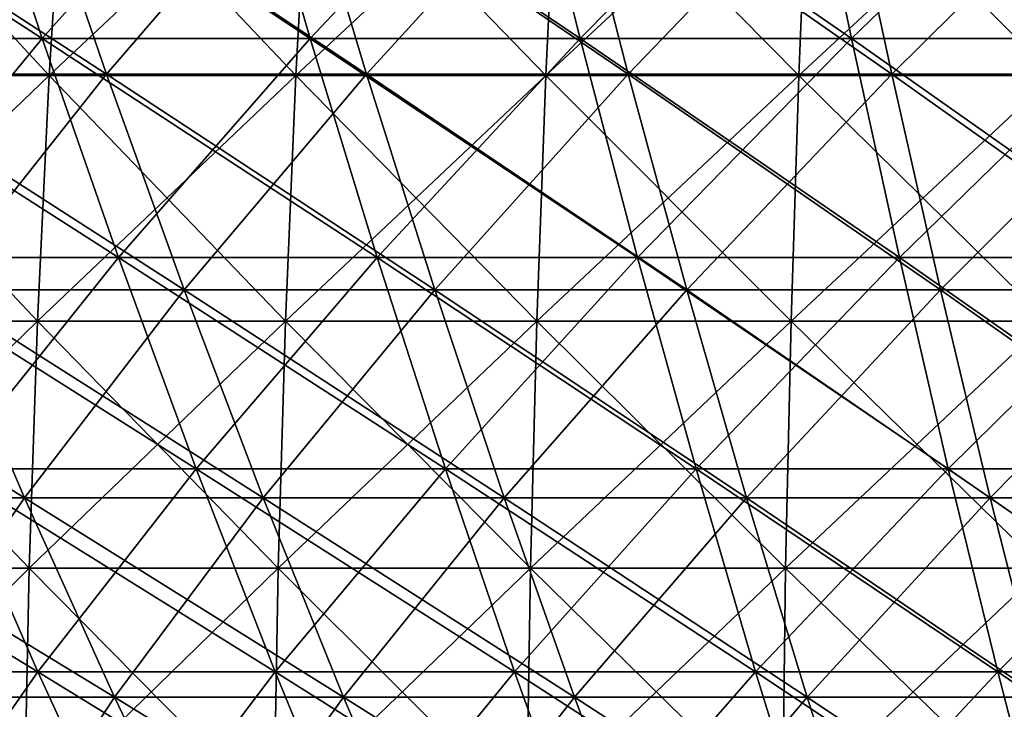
# Model space of a CAD drawing. Header units: millimetres. Extents: x -250 to 250, y 3898 to 4150.
# Tile 224 of 256: x -36 to -20, y 3936 to 3947. Entities that reach past the tile are written whole.
import ezdxf

# ---------------------------------------------------------------- set-up
doc = ezdxf.new("R2010")
doc.units = ezdxf.units.MM
doc.header["$LTSCALE"] = 5.599365
for name, color, linetype in [('10', 7, 'CONTINUOUS'), ('12', 7, 'CONTINUOUS'), ('2', 7, 'CONTINUOUS'), ('3', 7, 'CONTINUOUS'), ('4', 7, 'CONTINUOUS'), ('5', 7, 'CONTINUOUS')]:
    doc.layers.add(name, color=color, linetype=linetype)

msp = doc.modelspace()

# ---------------------------------------------------------------- linework, layer by layer
at = {"layer": '10', "color": 7, "linetype": 'Continuous', "true_color": 0xe0f2ff}
for points in [[(-39.431, 3946.373, 93.803), (-35.469, 3946.373, 95.372), (-39.158, 3950.359, 93.152), (-39.431, 3946.373, 93.803)], [(-39.158, 3950.359, 93.152), (-35.469, 3946.373, 95.372), (-35.222, 3950.359, 94.71), (-39.158, 3950.359, 93.152)], [(-35.469, 3946.373, 95.372), (-31.444, 3946.373, 96.774), (-35.222, 3950.359, 94.71), (-35.469, 3946.373, 95.372)], [(-35.222, 3950.359, 94.71), (-31.444, 3946.373, 96.774), (-31.225, 3950.359, 96.102), (-35.222, 3950.359, 94.71)], [(-31.444, 3946.373, 96.774), (-27.364, 3946.373, 98.006), (-31.225, 3950.359, 96.102), (-31.444, 3946.373, 96.774)], [(-31.225, 3950.359, 96.102), (-27.364, 3946.373, 98.006), (-27.174, 3950.359, 97.325), (-31.225, 3950.359, 96.102)], [(-27.364, 3946.373, 98.006), (-23.236, 3946.373, 99.065), (-27.174, 3950.359, 97.325), (-27.364, 3946.373, 98.006)], [(-27.174, 3950.359, 97.325), (-23.236, 3946.373, 99.065), (-23.074, 3950.359, 98.378), (-27.174, 3950.359, 97.325)], [(-23.236, 3946.373, 99.065), (-19.067, 3946.373, 99.952), (-23.074, 3950.359, 98.378), (-23.236, 3946.373, 99.065)], [(-23.074, 3950.359, 98.378), (-19.067, 3946.373, 99.952), (-18.934, 3950.359, 99.258), (-23.074, 3950.359, 98.378)], [(-39.644, 3942.362, 94.309), (-35.66, 3942.362, 95.887), (-39.431, 3946.373, 93.803), (-39.644, 3942.362, 94.309)], [(-39.431, 3946.373, 93.803), (-35.66, 3942.362, 95.887), (-35.469, 3946.373, 95.372), (-39.431, 3946.373, 93.803)], [(-35.66, 3942.362, 95.887), (-31.613, 3942.362, 97.296), (-35.469, 3946.373, 95.372), (-35.66, 3942.362, 95.887)], [(-35.469, 3946.373, 95.372), (-31.613, 3942.362, 97.296), (-31.444, 3946.373, 96.774), (-35.469, 3946.373, 95.372)], [(-31.613, 3942.362, 97.296), (-27.511, 3942.362, 98.534), (-31.444, 3946.373, 96.774), (-31.613, 3942.362, 97.296)], [(-31.444, 3946.373, 96.774), (-27.511, 3942.362, 98.534), (-27.364, 3946.373, 98.006), (-31.444, 3946.373, 96.774)], [(-27.511, 3942.362, 98.534), (-23.361, 3942.362, 99.6), (-27.364, 3946.373, 98.006), (-27.511, 3942.362, 98.534)], [(-27.364, 3946.373, 98.006), (-23.361, 3942.362, 99.6), (-23.236, 3946.373, 99.065), (-27.364, 3946.373, 98.006)], [(-23.361, 3942.362, 99.6), (-19.17, 3942.362, 100.491), (-23.236, 3946.373, 99.065), (-23.361, 3942.362, 99.6)], [(-23.236, 3946.373, 99.065), (-19.17, 3942.362, 100.491), (-19.067, 3946.373, 99.952), (-23.236, 3946.373, 99.065)], [(-39.796, 3938.332, 94.67), (-35.796, 3938.332, 96.253), (-39.644, 3942.362, 94.309), (-39.796, 3938.332, 94.67)], [(-39.644, 3942.362, 94.309), (-35.796, 3938.332, 96.253), (-35.66, 3942.362, 95.887), (-39.644, 3942.362, 94.309)], [(-35.796, 3938.332, 96.253), (-31.734, 3938.332, 97.668), (-35.66, 3942.362, 95.887), (-35.796, 3938.332, 96.253)], [(-35.66, 3942.362, 95.887), (-31.734, 3938.332, 97.668), (-31.613, 3942.362, 97.296), (-35.66, 3942.362, 95.887)], [(-31.734, 3938.332, 97.668), (-27.616, 3938.332, 98.911), (-31.613, 3942.362, 97.296), (-31.734, 3938.332, 97.668)], [(-31.613, 3942.362, 97.296), (-27.616, 3938.332, 98.911), (-27.511, 3942.362, 98.534), (-31.613, 3942.362, 97.296)], [(-27.616, 3938.332, 98.911), (-23.45, 3938.332, 99.981), (-27.511, 3942.362, 98.534), (-27.616, 3938.332, 98.911)], [(-27.511, 3942.362, 98.534), (-23.45, 3938.332, 99.981), (-23.361, 3942.362, 99.6), (-27.511, 3942.362, 98.534)], [(-23.45, 3938.332, 99.981), (-19.243, 3938.332, 100.875), (-23.361, 3942.362, 99.6), (-23.45, 3938.332, 99.981)], [(-23.361, 3942.362, 99.6), (-19.243, 3938.332, 100.875), (-19.17, 3942.362, 100.491), (-23.361, 3942.362, 99.6)], [(-39.886, 3934.29, 94.884), (-35.877, 3934.29, 96.471), (-39.796, 3938.332, 94.67), (-39.886, 3934.29, 94.884)], [(-39.796, 3938.332, 94.67), (-35.877, 3934.29, 96.471), (-35.796, 3938.332, 96.253), (-39.796, 3938.332, 94.67)], [(-35.877, 3934.29, 96.471), (-31.806, 3934.29, 97.889), (-35.796, 3938.332, 96.253), (-35.877, 3934.29, 96.471)], [(-35.796, 3938.332, 96.253), (-31.806, 3934.29, 97.889), (-31.734, 3938.332, 97.668), (-35.796, 3938.332, 96.253)], [(-31.806, 3934.29, 97.889), (-27.679, 3934.29, 99.135), (-31.734, 3938.332, 97.668), (-31.806, 3934.29, 97.889)], [(-31.734, 3938.332, 97.668), (-27.679, 3934.29, 99.135), (-27.616, 3938.332, 98.911), (-31.734, 3938.332, 97.668)], [(-27.679, 3934.29, 99.135), (-23.503, 3934.29, 100.207), (-27.616, 3938.332, 98.911), (-27.679, 3934.29, 99.135)], [(-27.616, 3938.332, 98.911), (-23.503, 3934.29, 100.207), (-23.45, 3938.332, 99.981), (-27.616, 3938.332, 98.911)], [(-23.503, 3934.29, 100.207), (-19.287, 3934.29, 101.103), (-23.45, 3938.332, 99.981), (-23.503, 3934.29, 100.207)], [(-23.45, 3938.332, 99.981), (-19.287, 3934.29, 101.103), (-19.243, 3938.332, 100.875), (-23.45, 3938.332, 99.981)]]:
    msp.add_3dface(points, dxfattribs=at)
at = {"layer": '12', "color": 7, "linetype": 'Continuous', "true_color": 0xe0f2ff}
for points in [[(-35.469, 3946.373, -95.372), (-39.431, 3946.373, -93.803), (-35.222, 3950.359, -94.71), (-35.469, 3946.373, -95.372)], [(-35.222, 3950.359, -94.71), (-39.431, 3946.373, -93.803), (-39.158, 3950.359, -93.152), (-35.222, 3950.359, -94.71)], [(-31.444, 3946.373, -96.774), (-35.469, 3946.373, -95.372), (-31.225, 3950.359, -96.102), (-31.444, 3946.373, -96.774)], [(-31.225, 3950.359, -96.102), (-35.469, 3946.373, -95.372), (-35.222, 3950.359, -94.71), (-31.225, 3950.359, -96.102)], [(-27.364, 3946.373, -98.006), (-31.444, 3946.373, -96.774), (-27.174, 3950.359, -97.325), (-27.364, 3946.373, -98.006)], [(-27.174, 3950.359, -97.325), (-31.444, 3946.373, -96.774), (-31.225, 3950.359, -96.102), (-27.174, 3950.359, -97.325)], [(-23.236, 3946.373, -99.065), (-27.364, 3946.373, -98.006), (-23.074, 3950.359, -98.378), (-23.236, 3946.373, -99.065)], [(-23.074, 3950.359, -98.378), (-27.364, 3946.373, -98.006), (-27.174, 3950.359, -97.325), (-23.074, 3950.359, -98.378)], [(-19.067, 3946.373, -99.952), (-23.236, 3946.373, -99.065), (-18.934, 3950.359, -99.258), (-19.067, 3946.373, -99.952)], [(-18.934, 3950.359, -99.258), (-23.236, 3946.373, -99.065), (-23.074, 3950.359, -98.378), (-18.934, 3950.359, -99.258)], [(-35.66, 3942.362, -95.887), (-39.644, 3942.362, -94.309), (-35.469, 3946.373, -95.372), (-35.66, 3942.362, -95.887)], [(-35.469, 3946.373, -95.372), (-39.644, 3942.362, -94.309), (-39.431, 3946.373, -93.803), (-35.469, 3946.373, -95.372)], [(-31.613, 3942.362, -97.296), (-35.66, 3942.362, -95.887), (-31.444, 3946.373, -96.774), (-31.613, 3942.362, -97.296)], [(-31.444, 3946.373, -96.774), (-35.66, 3942.362, -95.887), (-35.469, 3946.373, -95.372), (-31.444, 3946.373, -96.774)], [(-27.511, 3942.362, -98.534), (-31.613, 3942.362, -97.296), (-27.364, 3946.373, -98.006), (-27.511, 3942.362, -98.534)], [(-27.364, 3946.373, -98.006), (-31.613, 3942.362, -97.296), (-31.444, 3946.373, -96.774), (-27.364, 3946.373, -98.006)], [(-23.361, 3942.362, -99.6), (-27.511, 3942.362, -98.534), (-23.236, 3946.373, -99.065), (-23.361, 3942.362, -99.6)], [(-23.236, 3946.373, -99.065), (-27.511, 3942.362, -98.534), (-27.364, 3946.373, -98.006), (-23.236, 3946.373, -99.065)], [(-19.17, 3942.362, -100.491), (-23.361, 3942.362, -99.6), (-19.067, 3946.373, -99.952), (-19.17, 3942.362, -100.491)], [(-19.067, 3946.373, -99.952), (-23.361, 3942.362, -99.6), (-23.236, 3946.373, -99.065), (-19.067, 3946.373, -99.952)], [(-35.796, 3938.332, -96.253), (-39.796, 3938.332, -94.67), (-35.66, 3942.362, -95.887), (-35.796, 3938.332, -96.253)], [(-35.66, 3942.362, -95.887), (-39.796, 3938.332, -94.67), (-39.644, 3942.362, -94.309), (-35.66, 3942.362, -95.887)], [(-31.734, 3938.332, -97.668), (-35.796, 3938.332, -96.253), (-31.613, 3942.362, -97.296), (-31.734, 3938.332, -97.668)], [(-31.613, 3942.362, -97.296), (-35.796, 3938.332, -96.253), (-35.66, 3942.362, -95.887), (-31.613, 3942.362, -97.296)], [(-27.616, 3938.332, -98.911), (-31.734, 3938.332, -97.668), (-27.511, 3942.362, -98.534), (-27.616, 3938.332, -98.911)], [(-27.511, 3942.362, -98.534), (-31.734, 3938.332, -97.668), (-31.613, 3942.362, -97.296), (-27.511, 3942.362, -98.534)], [(-23.45, 3938.332, -99.981), (-27.616, 3938.332, -98.911), (-23.361, 3942.362, -99.6), (-23.45, 3938.332, -99.981)], [(-23.361, 3942.362, -99.6), (-27.616, 3938.332, -98.911), (-27.511, 3942.362, -98.534), (-23.361, 3942.362, -99.6)], [(-19.243, 3938.332, -100.875), (-23.45, 3938.332, -99.981), (-19.17, 3942.362, -100.491), (-19.243, 3938.332, -100.875)], [(-19.17, 3942.362, -100.491), (-23.45, 3938.332, -99.981), (-23.361, 3942.362, -99.6), (-19.17, 3942.362, -100.491)], [(-35.877, 3934.29, -96.471), (-39.886, 3934.29, -94.884), (-35.796, 3938.332, -96.253), (-35.877, 3934.29, -96.471)], [(-35.796, 3938.332, -96.253), (-39.886, 3934.29, -94.884), (-39.796, 3938.332, -94.67), (-35.796, 3938.332, -96.253)], [(-31.806, 3934.29, -97.889), (-35.877, 3934.29, -96.471), (-31.734, 3938.332, -97.668), (-31.806, 3934.29, -97.889)], [(-31.734, 3938.332, -97.668), (-35.877, 3934.29, -96.471), (-35.796, 3938.332, -96.253), (-31.734, 3938.332, -97.668)], [(-27.679, 3934.29, -99.135), (-31.806, 3934.29, -97.889), (-27.616, 3938.332, -98.911), (-27.679, 3934.29, -99.135)], [(-27.616, 3938.332, -98.911), (-31.806, 3934.29, -97.889), (-31.734, 3938.332, -97.668), (-27.616, 3938.332, -98.911)], [(-23.503, 3934.29, -100.207), (-27.679, 3934.29, -99.135), (-23.45, 3938.332, -99.981), (-23.503, 3934.29, -100.207)], [(-23.45, 3938.332, -99.981), (-27.679, 3934.29, -99.135), (-27.616, 3938.332, -98.911), (-23.45, 3938.332, -99.981)], [(-19.287, 3934.29, -101.103), (-23.503, 3934.29, -100.207), (-19.243, 3938.332, -100.875), (-19.287, 3934.29, -101.103)], [(-19.243, 3938.332, -100.875), (-23.503, 3934.29, -100.207), (-23.45, 3938.332, -99.981), (-19.243, 3938.332, -100.875)]]:
    msp.add_3dface(points, dxfattribs=at)
at = {"layer": '2', "color": 251, "linetype": 'Continuous', "true_color": 0x504f50}
for points in [[(-35.583, 3946.977, -141.476), (-39.922, 3946.977, -140.313), (-36.806, 3950.678, -146.342), (-35.583, 3946.977, -141.476)], [(-32.282, 3950.678, -147.406), (-35.583, 3946.977, -141.476), (-36.806, 3950.678, -146.342), (-32.282, 3950.678, -147.406)], [(-31.209, 3946.977, -142.504), (-35.583, 3946.977, -141.476), (-32.282, 3950.678, -147.406), (-31.209, 3946.977, -142.504)], [(-27.728, 3950.678, -148.33), (-31.209, 3946.977, -142.504), (-32.282, 3950.678, -147.406), (-27.728, 3950.678, -148.33)], [(-26.806, 3946.977, -143.398), (-31.209, 3946.977, -142.504), (-27.728, 3950.678, -148.33), (-26.806, 3946.977, -143.398)], [(-23.147, 3950.678, -149.114), (-26.806, 3946.977, -143.398), (-27.728, 3950.678, -148.33), (-23.147, 3950.678, -149.114)], [(-22.377, 3946.977, -144.155), (-26.806, 3946.977, -143.398), (-23.147, 3950.678, -149.114), (-22.377, 3946.977, -144.155)], [(-18.544, 3950.678, -149.756), (-22.377, 3946.977, -144.155), (-23.147, 3950.678, -149.114), (-18.544, 3950.678, -149.756)], [(-17.927, 3946.977, -144.776), (-22.377, 3946.977, -144.155), (-18.544, 3950.678, -149.756), (-17.927, 3946.977, -144.776)], [(-35.583, 3946.977, -141.476), (-38.524, 3943.402, -135.399), (-39.922, 3946.977, -140.313), (-35.583, 3946.977, -141.476)], [(-34.337, 3943.402, -136.522), (-38.524, 3943.402, -135.399), (-35.583, 3946.977, -141.476), (-34.337, 3943.402, -136.522)], [(-31.209, 3946.977, -142.504), (-34.337, 3943.402, -136.522), (-35.583, 3946.977, -141.476), (-31.209, 3946.977, -142.504)], [(-30.116, 3943.402, -137.514), (-34.337, 3943.402, -136.522), (-31.209, 3946.977, -142.504), (-30.116, 3943.402, -137.514)], [(-26.806, 3946.977, -143.398), (-30.116, 3943.402, -137.514), (-31.209, 3946.977, -142.504), (-26.806, 3946.977, -143.398)], [(-25.867, 3943.402, -138.376), (-30.116, 3943.402, -137.514), (-26.806, 3946.977, -143.398), (-25.867, 3943.402, -138.376)], [(-22.377, 3946.977, -144.155), (-25.867, 3943.402, -138.376), (-26.806, 3946.977, -143.398), (-22.377, 3946.977, -144.155)], [(-21.593, 3943.402, -139.107), (-25.867, 3943.402, -138.376), (-22.377, 3946.977, -144.155), (-21.593, 3943.402, -139.107)], [(-17.927, 3946.977, -144.776), (-21.593, 3943.402, -139.107), (-22.377, 3946.977, -144.155), (-17.927, 3946.977, -144.776)], [(-17.299, 3943.402, -139.706), (-21.593, 3943.402, -139.107), (-17.927, 3946.977, -144.776), (-17.299, 3943.402, -139.706)], [(-34.337, 3943.402, -136.522), (-37.103, 3939.955, -130.402), (-38.524, 3943.402, -135.399), (-34.337, 3943.402, -136.522)], [(-33.069, 3939.955, -131.483), (-37.103, 3939.955, -130.402), (-34.337, 3943.402, -136.522), (-33.069, 3939.955, -131.483)], [(-30.116, 3943.402, -137.514), (-33.069, 3939.955, -131.483), (-34.337, 3943.402, -136.522), (-30.116, 3943.402, -137.514)], [(-29.004, 3939.955, -132.439), (-33.069, 3939.955, -131.483), (-30.116, 3943.402, -137.514), (-29.004, 3939.955, -132.439)], [(-25.867, 3943.402, -138.376), (-29.004, 3939.955, -132.439), (-30.116, 3943.402, -137.514), (-25.867, 3943.402, -138.376)], [(-24.912, 3939.955, -133.269), (-29.004, 3939.955, -132.439), (-25.867, 3943.402, -138.376), (-24.912, 3939.955, -133.269)], [(-21.593, 3943.402, -139.107), (-24.912, 3939.955, -133.269), (-25.867, 3943.402, -138.376), (-21.593, 3943.402, -139.107)], [(-20.796, 3939.955, -133.973), (-24.912, 3939.955, -133.269), (-21.593, 3943.402, -139.107), (-20.796, 3939.955, -133.973)], [(-17.299, 3943.402, -139.706), (-20.796, 3939.955, -133.973), (-21.593, 3943.402, -139.107), (-17.299, 3943.402, -139.706)], [(-16.661, 3939.955, -134.55), (-20.796, 3939.955, -133.973), (-17.299, 3943.402, -139.706), (-16.661, 3939.955, -134.55)], [(-35.657, 3936.64, -125.323), (-39.5, 3936.64, -124.166), (-37.103, 3939.955, -130.402), (-35.657, 3936.64, -125.323)], [(-33.069, 3939.955, -131.483), (-35.657, 3936.64, -125.323), (-37.103, 3939.955, -130.402), (-33.069, 3939.955, -131.483)], [(-31.781, 3936.64, -126.362), (-35.657, 3936.64, -125.323), (-33.069, 3939.955, -131.483), (-31.781, 3936.64, -126.362)], [(-29.004, 3939.955, -132.439), (-31.781, 3936.64, -126.362), (-33.069, 3939.955, -131.483), (-29.004, 3939.955, -132.439)], [(-27.875, 3936.64, -127.28), (-31.781, 3936.64, -126.362), (-29.004, 3939.955, -132.439), (-27.875, 3936.64, -127.28)], [(-24.912, 3939.955, -133.269), (-27.875, 3936.64, -127.28), (-29.004, 3939.955, -132.439), (-24.912, 3939.955, -133.269)], [(-23.942, 3936.64, -128.079), (-27.875, 3936.64, -127.28), (-24.912, 3939.955, -133.269), (-23.942, 3936.64, -128.079)], [(-20.796, 3939.955, -133.973), (-23.942, 3936.64, -128.079), (-24.912, 3939.955, -133.269), (-20.796, 3939.955, -133.973)], [(-19.986, 3936.64, -128.755), (-23.942, 3936.64, -128.079), (-20.796, 3939.955, -133.973), (-19.986, 3936.64, -128.755)], [(-16.661, 3939.955, -134.55), (-19.986, 3936.64, -128.755), (-20.796, 3939.955, -133.973), (-16.661, 3939.955, -134.55)], [(-16.012, 3936.64, -129.309), (-19.986, 3936.64, -128.755), (-16.661, 3939.955, -134.55), (-16.012, 3936.64, -129.309)], [(-35.657, 3936.64, -125.323), (-37.875, 3933.457, -119.056), (-39.5, 3936.64, -124.166), (-35.657, 3936.64, -125.323)], [(-34.19, 3933.457, -120.166), (-37.875, 3933.457, -119.056), (-35.657, 3936.64, -125.323), (-34.19, 3933.457, -120.166)], [(-31.781, 3936.64, -126.362), (-34.19, 3933.457, -120.166), (-35.657, 3936.64, -125.323), (-31.781, 3936.64, -126.362)], [(-30.474, 3933.457, -121.162), (-34.19, 3933.457, -120.166), (-31.781, 3936.64, -126.362), (-30.474, 3933.457, -121.162)], [(-27.875, 3936.64, -127.28), (-30.474, 3933.457, -121.162), (-31.781, 3936.64, -126.362), (-27.875, 3936.64, -127.28)], [(-26.728, 3933.457, -122.043), (-30.474, 3933.457, -121.162), (-27.875, 3936.64, -127.28), (-26.728, 3933.457, -122.043)], [(-23.942, 3936.64, -128.079), (-26.728, 3933.457, -122.043), (-27.875, 3936.64, -127.28), (-23.942, 3936.64, -128.079)], [(-22.957, 3933.457, -122.808), (-26.728, 3933.457, -122.043), (-23.942, 3936.64, -128.079), (-22.957, 3933.457, -122.808)], [(-19.986, 3936.64, -128.755), (-22.957, 3933.457, -122.808), (-23.942, 3936.64, -128.079), (-19.986, 3936.64, -128.755)], [(-19.164, 3933.457, -123.457), (-22.957, 3933.457, -122.808), (-19.986, 3936.64, -128.755), (-19.164, 3933.457, -123.457)], [(-16.012, 3936.64, -129.309), (-19.164, 3933.457, -123.457), (-19.986, 3936.64, -128.755), (-16.012, 3936.64, -129.309)]]:
    msp.add_3dface(points, dxfattribs=at)
at = {"layer": '3', "color": 251, "linetype": 'Continuous', "true_color": 0x504f50}
for points in [[(-39.922, 3946.977, 140.313), (-35.583, 3946.977, 141.476), (-41.296, 3950.678, 145.139), (-39.922, 3946.977, 140.313)], [(-41.296, 3950.678, 145.139), (-35.583, 3946.977, 141.476), (-36.806, 3950.678, 146.342), (-41.296, 3950.678, 145.139)], [(-35.583, 3946.977, 141.476), (-31.209, 3946.977, 142.504), (-36.806, 3950.678, 146.342), (-35.583, 3946.977, 141.476)], [(-36.806, 3950.678, 146.342), (-31.209, 3946.977, 142.504), (-32.282, 3950.678, 147.406), (-36.806, 3950.678, 146.342)], [(-31.209, 3946.977, 142.504), (-26.806, 3946.977, 143.398), (-32.282, 3950.678, 147.406), (-31.209, 3946.977, 142.504)], [(-32.282, 3950.678, 147.406), (-26.806, 3946.977, 143.398), (-27.728, 3950.678, 148.33), (-32.282, 3950.678, 147.406)], [(-26.806, 3946.977, 143.398), (-22.377, 3946.977, 144.155), (-27.728, 3950.678, 148.33), (-26.806, 3946.977, 143.398)], [(-27.728, 3950.678, 148.33), (-22.377, 3946.977, 144.155), (-23.147, 3950.678, 149.114), (-27.728, 3950.678, 148.33)], [(-22.377, 3946.977, 144.155), (-17.927, 3946.977, 144.776), (-23.147, 3950.678, 149.114), (-22.377, 3946.977, 144.155)], [(-23.147, 3950.678, 149.114), (-17.927, 3946.977, 144.776), (-18.544, 3950.678, 149.756), (-23.147, 3950.678, 149.114)], [(-38.524, 3943.402, 135.399), (-34.337, 3943.402, 136.522), (-39.922, 3946.977, 140.313), (-38.524, 3943.402, 135.399)], [(-39.922, 3946.977, 140.313), (-34.337, 3943.402, 136.522), (-35.583, 3946.977, 141.476), (-39.922, 3946.977, 140.313)], [(-34.337, 3943.402, 136.522), (-30.116, 3943.402, 137.514), (-35.583, 3946.977, 141.476), (-34.337, 3943.402, 136.522)], [(-35.583, 3946.977, 141.476), (-30.116, 3943.402, 137.514), (-31.209, 3946.977, 142.504), (-35.583, 3946.977, 141.476)], [(-30.116, 3943.402, 137.514), (-25.867, 3943.402, 138.376), (-31.209, 3946.977, 142.504), (-30.116, 3943.402, 137.514)], [(-31.209, 3946.977, 142.504), (-25.867, 3943.402, 138.376), (-26.806, 3946.977, 143.398), (-31.209, 3946.977, 142.504)], [(-25.867, 3943.402, 138.376), (-21.593, 3943.402, 139.107), (-26.806, 3946.977, 143.398), (-25.867, 3943.402, 138.376)], [(-26.806, 3946.977, 143.398), (-21.593, 3943.402, 139.107), (-22.377, 3946.977, 144.155), (-26.806, 3946.977, 143.398)], [(-21.593, 3943.402, 139.107), (-17.299, 3943.402, 139.706), (-22.377, 3946.977, 144.155), (-21.593, 3943.402, 139.107)], [(-22.377, 3946.977, 144.155), (-17.299, 3943.402, 139.706), (-17.927, 3946.977, 144.776), (-22.377, 3946.977, 144.155)], [(-37.103, 3939.955, 130.402), (-33.069, 3939.955, 131.483), (-38.524, 3943.402, 135.399), (-37.103, 3939.955, 130.402)], [(-38.524, 3943.402, 135.399), (-33.069, 3939.955, 131.483), (-34.337, 3943.402, 136.522), (-38.524, 3943.402, 135.399)], [(-33.069, 3939.955, 131.483), (-29.004, 3939.955, 132.439), (-34.337, 3943.402, 136.522), (-33.069, 3939.955, 131.483)], [(-34.337, 3943.402, 136.522), (-29.004, 3939.955, 132.439), (-30.116, 3943.402, 137.514), (-34.337, 3943.402, 136.522)], [(-29.004, 3939.955, 132.439), (-24.912, 3939.955, 133.269), (-30.116, 3943.402, 137.514), (-29.004, 3939.955, 132.439)], [(-30.116, 3943.402, 137.514), (-24.912, 3939.955, 133.269), (-25.867, 3943.402, 138.376), (-30.116, 3943.402, 137.514)], [(-24.912, 3939.955, 133.269), (-20.796, 3939.955, 133.973), (-25.867, 3943.402, 138.376), (-24.912, 3939.955, 133.269)], [(-25.867, 3943.402, 138.376), (-20.796, 3939.955, 133.973), (-21.593, 3943.402, 139.107), (-25.867, 3943.402, 138.376)], [(-20.796, 3939.955, 133.973), (-16.661, 3939.955, 134.55), (-21.593, 3943.402, 139.107), (-20.796, 3939.955, 133.973)], [(-21.593, 3943.402, 139.107), (-16.661, 3939.955, 134.55), (-17.299, 3943.402, 139.706), (-21.593, 3943.402, 139.107)], [(-39.5, 3936.64, 124.166), (-35.657, 3936.64, 125.323), (-41.101, 3939.955, 129.197), (-39.5, 3936.64, 124.166)], [(-41.101, 3939.955, 129.197), (-35.657, 3936.64, 125.323), (-37.103, 3939.955, 130.402), (-41.101, 3939.955, 129.197)], [(-35.657, 3936.64, 125.323), (-31.781, 3936.64, 126.362), (-37.103, 3939.955, 130.402), (-35.657, 3936.64, 125.323)], [(-37.103, 3939.955, 130.402), (-31.781, 3936.64, 126.362), (-33.069, 3939.955, 131.483), (-37.103, 3939.955, 130.402)], [(-31.781, 3936.64, 126.362), (-27.875, 3936.64, 127.28), (-33.069, 3939.955, 131.483), (-31.781, 3936.64, 126.362)], [(-33.069, 3939.955, 131.483), (-27.875, 3936.64, 127.28), (-29.004, 3939.955, 132.439), (-33.069, 3939.955, 131.483)], [(-27.875, 3936.64, 127.28), (-23.942, 3936.64, 128.079), (-29.004, 3939.955, 132.439), (-27.875, 3936.64, 127.28)], [(-29.004, 3939.955, 132.439), (-23.942, 3936.64, 128.079), (-24.912, 3939.955, 133.269), (-29.004, 3939.955, 132.439)], [(-23.942, 3936.64, 128.079), (-19.986, 3936.64, 128.755), (-24.912, 3939.955, 133.269), (-23.942, 3936.64, 128.079)], [(-24.912, 3939.955, 133.269), (-19.986, 3936.64, 128.755), (-20.796, 3939.955, 133.973), (-24.912, 3939.955, 133.269)], [(-19.986, 3936.64, 128.755), (-16.012, 3936.64, 129.309), (-20.796, 3939.955, 133.973), (-19.986, 3936.64, 128.755)], [(-20.796, 3939.955, 133.973), (-16.012, 3936.64, 129.309), (-16.661, 3939.955, 134.55), (-20.796, 3939.955, 133.973)], [(-37.875, 3933.457, 119.056), (-34.19, 3933.457, 120.166), (-39.5, 3936.64, 124.166), (-37.875, 3933.457, 119.056)], [(-39.5, 3936.64, 124.166), (-34.19, 3933.457, 120.166), (-35.657, 3936.64, 125.323), (-39.5, 3936.64, 124.166)], [(-34.19, 3933.457, 120.166), (-30.474, 3933.457, 121.162), (-35.657, 3936.64, 125.323), (-34.19, 3933.457, 120.166)], [(-35.657, 3936.64, 125.323), (-30.474, 3933.457, 121.162), (-31.781, 3936.64, 126.362), (-35.657, 3936.64, 125.323)], [(-30.474, 3933.457, 121.162), (-26.728, 3933.457, 122.043), (-31.781, 3936.64, 126.362), (-30.474, 3933.457, 121.162)], [(-31.781, 3936.64, 126.362), (-26.728, 3933.457, 122.043), (-27.875, 3936.64, 127.28), (-31.781, 3936.64, 126.362)], [(-26.728, 3933.457, 122.043), (-22.957, 3933.457, 122.808), (-27.875, 3936.64, 127.28), (-26.728, 3933.457, 122.043)], [(-27.875, 3936.64, 127.28), (-22.957, 3933.457, 122.808), (-23.942, 3936.64, 128.079), (-27.875, 3936.64, 127.28)], [(-22.957, 3933.457, 122.808), (-19.164, 3933.457, 123.457), (-23.942, 3936.64, 128.079), (-22.957, 3933.457, 122.808)], [(-23.942, 3936.64, 128.079), (-19.164, 3933.457, 123.457), (-19.986, 3936.64, 128.755), (-23.942, 3936.64, 128.079)], [(-19.164, 3933.457, 123.457), (-15.353, 3933.457, 123.989), (-19.986, 3936.64, 128.755), (-19.164, 3933.457, 123.457)], [(-19.986, 3936.64, 128.755), (-15.353, 3933.457, 123.989), (-16.012, 3936.64, 129.309), (-19.986, 3936.64, 128.755)]]:
    msp.add_3dface(points, dxfattribs=at)
at = {"layer": '4', "color": 155, "linetype": 'Continuous', "true_color": 0x4a708c}
for points in [[(-35.784, 3950.049, 142.279), (-38.749, 3946.395, 136.19), (-40.149, 3950.049, 141.109), (-35.784, 3950.049, 142.279)], [(-34.537, 3946.395, 137.318), (-38.749, 3946.395, 136.19), (-35.784, 3950.049, 142.279), (-34.537, 3946.395, 137.318)], [(-31.386, 3950.049, 143.313), (-34.537, 3946.395, 137.318), (-35.784, 3950.049, 142.279), (-31.386, 3950.049, 143.313)], [(-30.292, 3946.395, 138.317), (-34.537, 3946.395, 137.318), (-31.386, 3950.049, 143.313), (-30.292, 3946.395, 138.317)], [(-26.958, 3950.049, 144.212), (-30.292, 3946.395, 138.317), (-31.386, 3950.049, 143.313), (-26.958, 3950.049, 144.212)], [(-26.018, 3946.395, 139.184), (-30.292, 3946.395, 138.317), (-26.958, 3950.049, 144.212), (-26.018, 3946.395, 139.184)], [(-22.504, 3950.049, 144.973), (-26.018, 3946.395, 139.184), (-26.958, 3950.049, 144.212), (-22.504, 3950.049, 144.973)], [(-21.719, 3946.395, 139.919), (-26.018, 3946.395, 139.184), (-22.504, 3950.049, 144.973), (-21.719, 3946.395, 139.919)], [(-18.029, 3950.049, 145.598), (-21.719, 3946.395, 139.919), (-22.504, 3950.049, 144.973), (-18.029, 3950.049, 145.598)], [(-17.4, 3946.395, 140.522), (-21.719, 3946.395, 139.919), (-18.029, 3950.049, 145.598), (-17.4, 3946.395, 140.522)], [(-34.537, 3946.395, 137.318), (-37.325, 3942.872, 131.183), (-38.749, 3946.395, 136.19), (-34.537, 3946.395, 137.318)], [(-33.267, 3942.872, 132.27), (-37.325, 3942.872, 131.183), (-34.537, 3946.395, 137.318), (-33.267, 3942.872, 132.27)], [(-30.292, 3946.395, 138.317), (-33.267, 3942.872, 132.27), (-34.537, 3946.395, 137.318), (-30.292, 3946.395, 138.317)], [(-29.178, 3942.872, 133.232), (-33.267, 3942.872, 132.27), (-30.292, 3946.395, 138.317), (-29.178, 3942.872, 133.232)], [(-26.018, 3946.395, 139.184), (-29.178, 3942.872, 133.232), (-30.292, 3946.395, 138.317), (-26.018, 3946.395, 139.184)], [(-25.062, 3942.872, 134.067), (-29.178, 3942.872, 133.232), (-26.018, 3946.395, 139.184), (-25.062, 3942.872, 134.067)], [(-21.719, 3946.395, 139.919), (-25.062, 3942.872, 134.067), (-26.018, 3946.395, 139.184), (-21.719, 3946.395, 139.919)], [(-20.921, 3942.872, 134.775), (-25.062, 3942.872, 134.067), (-21.719, 3946.395, 139.919), (-20.921, 3942.872, 134.775)], [(-17.4, 3946.395, 140.522), (-20.921, 3942.872, 134.775), (-21.719, 3946.395, 139.919), (-17.4, 3946.395, 140.522)], [(-16.761, 3942.872, 135.356), (-20.921, 3942.872, 134.775), (-17.4, 3946.395, 140.522), (-16.761, 3942.872, 135.356)], [(-35.876, 3939.482, 126.092), (-39.742, 3939.482, 124.927), (-37.325, 3942.872, 131.183), (-35.876, 3939.482, 126.092)], [(-33.267, 3942.872, 132.27), (-35.876, 3939.482, 126.092), (-37.325, 3942.872, 131.183), (-33.267, 3942.872, 132.27)], [(-31.976, 3939.482, 127.137), (-35.876, 3939.482, 126.092), (-33.267, 3942.872, 132.27), (-31.976, 3939.482, 127.137)], [(-29.178, 3942.872, 133.232), (-31.976, 3939.482, 127.137), (-33.267, 3942.872, 132.27), (-29.178, 3942.872, 133.232)], [(-28.046, 3939.482, 128.061), (-31.976, 3939.482, 127.137), (-29.178, 3942.872, 133.232), (-28.046, 3939.482, 128.061)], [(-25.062, 3942.872, 134.067), (-28.046, 3939.482, 128.061), (-29.178, 3942.872, 133.232), (-25.062, 3942.872, 134.067)], [(-24.089, 3939.482, 128.864), (-28.046, 3939.482, 128.061), (-25.062, 3942.872, 134.067), (-24.089, 3939.482, 128.864)], [(-20.921, 3942.872, 134.775), (-24.089, 3939.482, 128.864), (-25.062, 3942.872, 134.067), (-20.921, 3942.872, 134.775)], [(-20.109, 3939.482, 129.545), (-24.089, 3939.482, 128.864), (-20.921, 3942.872, 134.775), (-20.109, 3939.482, 129.545)], [(-16.761, 3942.872, 135.356), (-20.109, 3939.482, 129.545), (-20.921, 3942.872, 134.775), (-16.761, 3942.872, 135.356)], [(-16.11, 3939.482, 130.103), (-20.109, 3939.482, 129.545), (-16.761, 3942.872, 135.356), (-16.11, 3939.482, 130.103)], [(-35.876, 3939.482, 126.092), (-38.112, 3936.227, 119.803), (-39.742, 3939.482, 124.927), (-35.876, 3939.482, 126.092)], [(-34.405, 3936.227, 120.92), (-38.112, 3936.227, 119.803), (-35.876, 3939.482, 126.092), (-34.405, 3936.227, 120.92)], [(-31.976, 3939.482, 127.137), (-34.405, 3936.227, 120.92), (-35.876, 3939.482, 126.092), (-31.976, 3939.482, 127.137)], [(-30.665, 3936.227, 121.922), (-34.405, 3936.227, 120.92), (-31.976, 3939.482, 127.137), (-30.665, 3936.227, 121.922)], [(-28.046, 3939.482, 128.061), (-30.665, 3936.227, 121.922), (-31.976, 3939.482, 127.137), (-28.046, 3939.482, 128.061)], [(-26.895, 3936.227, 122.808), (-30.665, 3936.227, 121.922), (-28.046, 3939.482, 128.061), (-26.895, 3936.227, 122.808)], [(-24.089, 3939.482, 128.864), (-26.895, 3936.227, 122.808), (-28.046, 3939.482, 128.061), (-24.089, 3939.482, 128.864)], [(-23.101, 3936.227, 123.578), (-26.895, 3936.227, 122.808), (-24.089, 3939.482, 128.864), (-23.101, 3936.227, 123.578)], [(-20.109, 3939.482, 129.545), (-23.101, 3936.227, 123.578), (-24.089, 3939.482, 128.864), (-20.109, 3939.482, 129.545)], [(-19.284, 3936.227, 124.231), (-23.101, 3936.227, 123.578), (-20.109, 3939.482, 129.545), (-19.284, 3936.227, 124.231)], [(-16.11, 3939.482, 130.103), (-19.284, 3936.227, 124.231), (-20.109, 3939.482, 129.545), (-16.11, 3939.482, 130.103)], [(-34.405, 3936.227, 120.92), (-36.457, 3933.11, 114.602), (-38.112, 3936.227, 119.803), (-34.405, 3936.227, 120.92)], [(-32.911, 3933.11, 115.67), (-36.457, 3933.11, 114.602), (-34.405, 3936.227, 120.92), (-32.911, 3933.11, 115.67)], [(-30.665, 3936.227, 121.922), (-32.911, 3933.11, 115.67), (-34.405, 3936.227, 120.92), (-30.665, 3936.227, 121.922)], [(-29.333, 3933.11, 116.628), (-32.911, 3933.11, 115.67), (-30.665, 3936.227, 121.922), (-29.333, 3933.11, 116.628)], [(-26.895, 3936.227, 122.808), (-29.333, 3933.11, 116.628), (-30.665, 3936.227, 121.922), (-26.895, 3936.227, 122.808)], [(-25.728, 3933.11, 117.476), (-29.333, 3933.11, 116.628), (-26.895, 3936.227, 122.808), (-25.728, 3933.11, 117.476)], [(-23.101, 3936.227, 123.578), (-25.728, 3933.11, 117.476), (-26.895, 3936.227, 122.808), (-23.101, 3936.227, 123.578)], [(-22.098, 3933.11, 118.213), (-25.728, 3933.11, 117.476), (-23.101, 3936.227, 123.578), (-22.098, 3933.11, 118.213)], [(-19.284, 3936.227, 124.231), (-22.098, 3933.11, 118.213), (-23.101, 3936.227, 123.578), (-19.284, 3936.227, 124.231)], [(-18.447, 3933.11, 118.838), (-22.098, 3933.11, 118.213), (-19.284, 3936.227, 124.231), (-18.447, 3933.11, 118.838)]]:
    msp.add_3dface(points, dxfattribs=at)
at = {"layer": '5', "color": 155, "linetype": 'Continuous', "true_color": 0x4a708c}
for points in [[(-38.749, 3946.395, -136.19), (-34.537, 3946.395, -137.318), (-40.149, 3950.049, -141.109), (-38.749, 3946.395, -136.19)], [(-40.149, 3950.049, -141.109), (-34.537, 3946.395, -137.318), (-35.784, 3950.049, -142.279), (-40.149, 3950.049, -141.109)], [(-34.537, 3946.395, -137.318), (-30.292, 3946.395, -138.317), (-35.784, 3950.049, -142.279), (-34.537, 3946.395, -137.318)], [(-35.784, 3950.049, -142.279), (-30.292, 3946.395, -138.317), (-31.386, 3950.049, -143.313), (-35.784, 3950.049, -142.279)], [(-30.292, 3946.395, -138.317), (-26.018, 3946.395, -139.184), (-31.386, 3950.049, -143.313), (-30.292, 3946.395, -138.317)], [(-31.386, 3950.049, -143.313), (-26.018, 3946.395, -139.184), (-26.958, 3950.049, -144.212), (-31.386, 3950.049, -143.313)], [(-26.018, 3946.395, -139.184), (-21.719, 3946.395, -139.919), (-26.958, 3950.049, -144.212), (-26.018, 3946.395, -139.184)], [(-26.958, 3950.049, -144.212), (-21.719, 3946.395, -139.919), (-22.504, 3950.049, -144.973), (-26.958, 3950.049, -144.212)], [(-21.719, 3946.395, -139.919), (-17.4, 3946.395, -140.522), (-22.504, 3950.049, -144.973), (-21.719, 3946.395, -139.919)], [(-22.504, 3950.049, -144.973), (-17.4, 3946.395, -140.522), (-18.029, 3950.049, -145.598), (-22.504, 3950.049, -144.973)], [(-37.325, 3942.872, -131.183), (-33.267, 3942.872, -132.27), (-38.749, 3946.395, -136.19), (-37.325, 3942.872, -131.183)], [(-38.749, 3946.395, -136.19), (-33.267, 3942.872, -132.27), (-34.537, 3946.395, -137.318), (-38.749, 3946.395, -136.19)], [(-33.267, 3942.872, -132.27), (-29.178, 3942.872, -133.232), (-34.537, 3946.395, -137.318), (-33.267, 3942.872, -132.27)], [(-34.537, 3946.395, -137.318), (-29.178, 3942.872, -133.232), (-30.292, 3946.395, -138.317), (-34.537, 3946.395, -137.318)], [(-29.178, 3942.872, -133.232), (-25.062, 3942.872, -134.067), (-30.292, 3946.395, -138.317), (-29.178, 3942.872, -133.232)], [(-30.292, 3946.395, -138.317), (-25.062, 3942.872, -134.067), (-26.018, 3946.395, -139.184), (-30.292, 3946.395, -138.317)], [(-25.062, 3942.872, -134.067), (-20.921, 3942.872, -134.775), (-26.018, 3946.395, -139.184), (-25.062, 3942.872, -134.067)], [(-26.018, 3946.395, -139.184), (-20.921, 3942.872, -134.775), (-21.719, 3946.395, -139.919), (-26.018, 3946.395, -139.184)], [(-20.921, 3942.872, -134.775), (-16.761, 3942.872, -135.356), (-21.719, 3946.395, -139.919), (-20.921, 3942.872, -134.775)], [(-21.719, 3946.395, -139.919), (-16.761, 3942.872, -135.356), (-17.4, 3946.395, -140.522), (-21.719, 3946.395, -139.919)], [(-39.742, 3939.482, -124.927), (-35.876, 3939.482, -126.092), (-41.347, 3942.872, -129.971), (-39.742, 3939.482, -124.927)], [(-41.347, 3942.872, -129.971), (-35.876, 3939.482, -126.092), (-37.325, 3942.872, -131.183), (-41.347, 3942.872, -129.971)], [(-35.876, 3939.482, -126.092), (-31.976, 3939.482, -127.137), (-37.325, 3942.872, -131.183), (-35.876, 3939.482, -126.092)], [(-37.325, 3942.872, -131.183), (-31.976, 3939.482, -127.137), (-33.267, 3942.872, -132.27), (-37.325, 3942.872, -131.183)], [(-31.976, 3939.482, -127.137), (-28.046, 3939.482, -128.061), (-33.267, 3942.872, -132.27), (-31.976, 3939.482, -127.137)], [(-33.267, 3942.872, -132.27), (-28.046, 3939.482, -128.061), (-29.178, 3942.872, -133.232), (-33.267, 3942.872, -132.27)], [(-28.046, 3939.482, -128.061), (-24.089, 3939.482, -128.864), (-29.178, 3942.872, -133.232), (-28.046, 3939.482, -128.061)], [(-29.178, 3942.872, -133.232), (-24.089, 3939.482, -128.864), (-25.062, 3942.872, -134.067), (-29.178, 3942.872, -133.232)], [(-24.089, 3939.482, -128.864), (-20.109, 3939.482, -129.545), (-25.062, 3942.872, -134.067), (-24.089, 3939.482, -128.864)], [(-25.062, 3942.872, -134.067), (-20.109, 3939.482, -129.545), (-20.921, 3942.872, -134.775), (-25.062, 3942.872, -134.067)], [(-20.109, 3939.482, -129.545), (-16.11, 3939.482, -130.103), (-20.921, 3942.872, -134.775), (-20.109, 3939.482, -129.545)], [(-20.921, 3942.872, -134.775), (-16.11, 3939.482, -130.103), (-16.761, 3942.872, -135.356), (-20.921, 3942.872, -134.775)], [(-38.112, 3936.227, -119.803), (-34.405, 3936.227, -120.92), (-39.742, 3939.482, -124.927), (-38.112, 3936.227, -119.803)], [(-39.742, 3939.482, -124.927), (-34.405, 3936.227, -120.92), (-35.876, 3939.482, -126.092), (-39.742, 3939.482, -124.927)], [(-34.405, 3936.227, -120.92), (-30.665, 3936.227, -121.922), (-35.876, 3939.482, -126.092), (-34.405, 3936.227, -120.92)], [(-35.876, 3939.482, -126.092), (-30.665, 3936.227, -121.922), (-31.976, 3939.482, -127.137), (-35.876, 3939.482, -126.092)], [(-30.665, 3936.227, -121.922), (-26.895, 3936.227, -122.808), (-31.976, 3939.482, -127.137), (-30.665, 3936.227, -121.922)], [(-31.976, 3939.482, -127.137), (-26.895, 3936.227, -122.808), (-28.046, 3939.482, -128.061), (-31.976, 3939.482, -127.137)], [(-26.895, 3936.227, -122.808), (-23.101, 3936.227, -123.578), (-28.046, 3939.482, -128.061), (-26.895, 3936.227, -122.808)], [(-28.046, 3939.482, -128.061), (-23.101, 3936.227, -123.578), (-24.089, 3939.482, -128.864), (-28.046, 3939.482, -128.061)], [(-23.101, 3936.227, -123.578), (-19.284, 3936.227, -124.231), (-24.089, 3939.482, -128.864), (-23.101, 3936.227, -123.578)], [(-24.089, 3939.482, -128.864), (-19.284, 3936.227, -124.231), (-20.109, 3939.482, -129.545), (-24.089, 3939.482, -128.864)], [(-19.284, 3936.227, -124.231), (-15.449, 3936.227, -124.766), (-20.109, 3939.482, -129.545), (-19.284, 3936.227, -124.231)], [(-20.109, 3939.482, -129.545), (-15.449, 3936.227, -124.766), (-16.11, 3939.482, -130.103), (-20.109, 3939.482, -129.545)], [(-36.457, 3933.11, -114.602), (-32.911, 3933.11, -115.67), (-38.112, 3936.227, -119.803), (-36.457, 3933.11, -114.602)], [(-38.112, 3936.227, -119.803), (-32.911, 3933.11, -115.67), (-34.405, 3936.227, -120.92), (-38.112, 3936.227, -119.803)], [(-32.911, 3933.11, -115.67), (-29.333, 3933.11, -116.628), (-34.405, 3936.227, -120.92), (-32.911, 3933.11, -115.67)], [(-34.405, 3936.227, -120.92), (-29.333, 3933.11, -116.628), (-30.665, 3936.227, -121.922), (-34.405, 3936.227, -120.92)], [(-29.333, 3933.11, -116.628), (-25.728, 3933.11, -117.476), (-30.665, 3936.227, -121.922), (-29.333, 3933.11, -116.628)], [(-30.665, 3936.227, -121.922), (-25.728, 3933.11, -117.476), (-26.895, 3936.227, -122.808), (-30.665, 3936.227, -121.922)], [(-25.728, 3933.11, -117.476), (-22.098, 3933.11, -118.213), (-26.895, 3936.227, -122.808), (-25.728, 3933.11, -117.476)], [(-26.895, 3936.227, -122.808), (-22.098, 3933.11, -118.213), (-23.101, 3936.227, -123.578), (-26.895, 3936.227, -122.808)], [(-22.098, 3933.11, -118.213), (-18.447, 3933.11, -118.838), (-23.101, 3936.227, -123.578), (-22.098, 3933.11, -118.213)], [(-23.101, 3936.227, -123.578), (-18.447, 3933.11, -118.838), (-19.284, 3936.227, -124.231), (-23.101, 3936.227, -123.578)]]:
    msp.add_3dface(points, dxfattribs=at)

doc.saveas('drawing.dxf')
